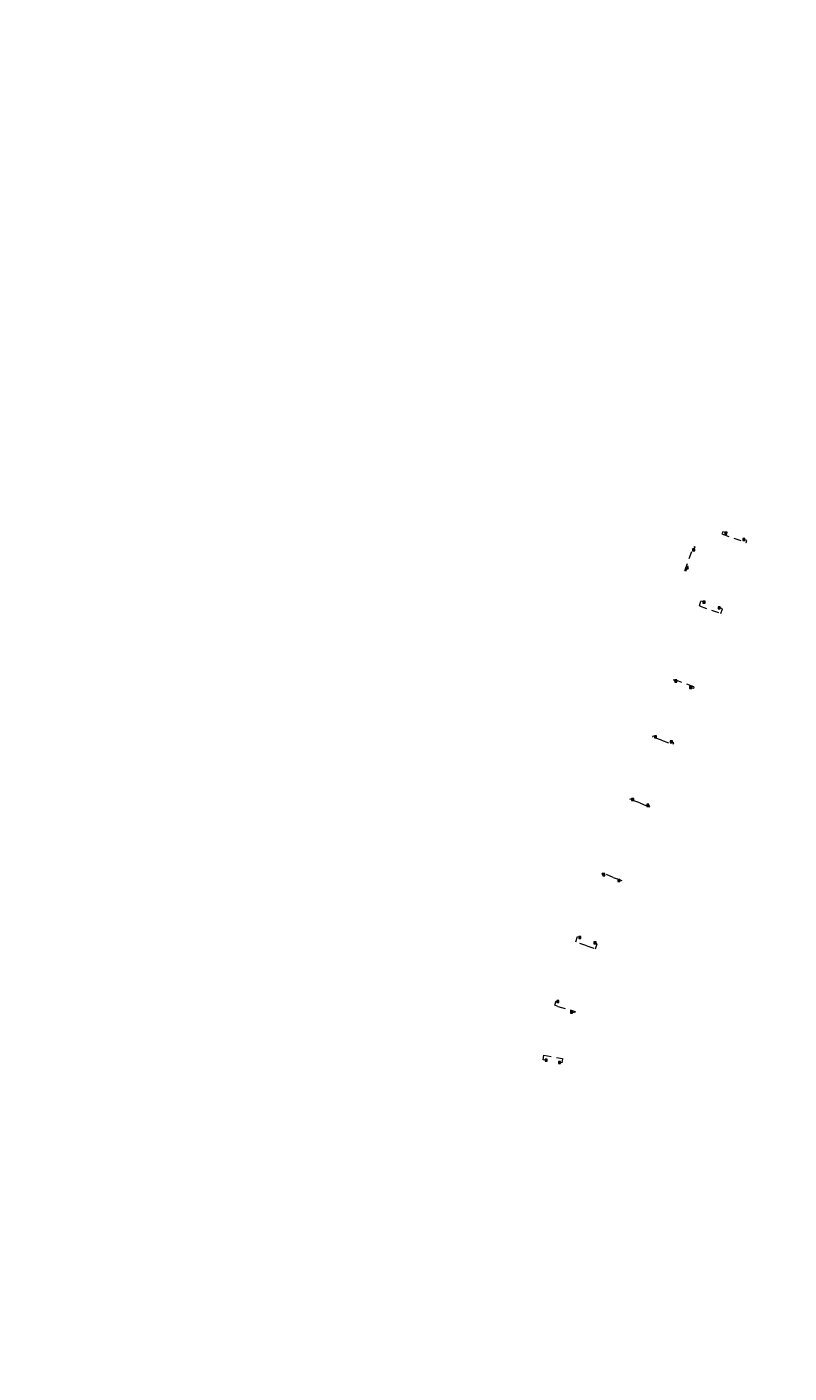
# Model space of a CAD drawing. Header units: inches. Extents: x 0 to 191500, y 0 to 342750.
# Tile 199 of 256: x 185538 to 185795, y 332098 to 332553. Entities that reach past the tile are written whole.
import ezdxf
from ezdxf import colors
from ezdxf.entities.mleader import LeaderData, LeaderLine
from ezdxf.math import Vec2, Vec3

# ---------------------------------------------------------------- set-up
doc = ezdxf.new("R2010")
doc.units = ezdxf.units.IN
doc.header["$MEASUREMENT"] = 0
doc.linetypes.add('RI-HWA_KOLKAANSLUITING', pattern=[4.3, 2.5, -1.8])
for name, color, linetype, lineweight in [('ECW', 150, 'Continuous', 20), ('N-WE-RI-HWA_KOLK-S', 150, 'Continuous', 20), ('N-WE-RI-HWA_KOLKAANSLUITING', 150, 'RI-HWA_KOLKAANSLUITING', 20), ('Tekst algemeen', 7, 'Continuous', 20)]:
    doc.layers.add(name, color=color, linetype=linetype, lineweight=lineweight)
picture_1 = doc.add_image_def('image1.ecw', size_in_pixel=(220000, 285000))

msp = doc.modelspace()

# ---------------------------------------------------------------- linework, layer by layer
at = {"layer": 'N-WE-RI-HWA_KOLK-S'}
for p, q in [((185773.74627, 332382.23416), (185773.74478, 332381.53771)), ((185773.74478, 332381.53771), (185774.44273, 332382.23267)), ((185773.74478, 332381.53771), (185774.44123, 332381.53621)), ((185773.74627, 332382.23416), (185774.44123, 332381.53621)), ((185774.44273, 332382.23267), (185773.74627, 332382.23416)), ((185774.44123, 332381.53621), (185774.44273, 332382.23267)), ((185779.74241, 332380.11334), (185779.74092, 332379.41689)), ((185779.74092, 332379.41689), (185780.43887, 332380.11184)), ((185779.74092, 332379.41689), (185780.43737, 332379.41539)), ((185779.74241, 332380.11334), (185780.43737, 332379.41539)), ((185780.43887, 332380.11184), (185779.74241, 332380.11334)), ((185780.43737, 332379.41539), (185780.43887, 332380.11184)), ((185762.84708, 332376.62146), (185762.84558, 332375.925)), ((185762.84558, 332375.925), (185763.54353, 332376.61996)), ((185762.84558, 332375.925), (185763.54203, 332375.92351)), ((185762.84708, 332376.62146), (185763.54203, 332375.92351)), ((185763.54353, 332376.61996), (185762.84708, 332376.62146)), ((185763.54203, 332375.92351), (185763.54353, 332376.61996)), ((185760.63808, 332370.60115), (185760.63659, 332369.9047)), ((185760.63659, 332369.9047), (185761.33454, 332370.59965)), ((185760.63808, 332370.60115), (185761.33304, 332369.9032)), ((185761.33454, 332370.59965), (185760.63808, 332370.60115)), ((185761.33304, 332369.9032), (185761.33454, 332370.59965)), ((185760.63659, 332369.9047), (185761.33304, 332369.9032)), ((185766.32736, 332358.91944), (185766.32586, 332358.22298)), ((185766.32586, 332358.22298), (185767.02381, 332358.91794)), ((185766.32586, 332358.22298), (185767.02232, 332358.22149)), ((185766.32736, 332358.91944), (185767.02232, 332358.22149)), ((185767.02381, 332358.91794), (185766.32736, 332358.91944)), ((185767.02232, 332358.22149), (185767.02381, 332358.91794)), ((185771.49178, 332357.03386), (185771.49028, 332356.33741)), ((185771.49028, 332356.33741), (185772.18823, 332357.03237)), ((185771.49178, 332357.03386), (185772.18674, 332356.33592)), ((185772.18823, 332357.03237), (185771.49178, 332357.03386)), ((185772.18674, 332356.33592), (185772.18823, 332357.03237)), ((185771.49028, 332356.33741), (185772.18674, 332356.33592)), ((185756.86146, 332332.35338), (185756.85996, 332331.65693)), ((185756.85996, 332331.65693), (185757.55791, 332332.35189)), ((185756.85996, 332331.65693), (185757.55641, 332331.65543)), ((185756.86146, 332332.35338), (185757.55641, 332331.65543)), ((185757.55791, 332332.35189), (185756.86146, 332332.35338)), ((185757.55641, 332331.65543), (185757.55791, 332332.35189)), ((185761.8408, 332330.12972), (185761.8393, 332329.43326)), ((185761.8393, 332329.43326), (185762.53725, 332330.12822)), ((185761.8393, 332329.43326), (185762.53575, 332329.43177)), ((185761.8408, 332330.12972), (185762.53575, 332329.43177)), ((185762.53725, 332330.12822), (185761.8408, 332330.12972)), ((185762.53575, 332329.43177), (185762.53725, 332330.12822)), ((185749.99232, 332313.50658), (185749.99083, 332312.81013)), ((185749.99083, 332312.81013), (185750.68877, 332313.50509)), ((185749.99083, 332312.81013), (185750.68728, 332312.80863)), ((185749.99232, 332313.50658), (185750.68728, 332312.80863)), ((185750.68877, 332313.50509), (185749.99232, 332313.50658)), ((185750.68728, 332312.80863), (185750.68877, 332313.50509)), ((185755.31051, 332311.84731), (185755.30901, 332311.15086)), ((185755.30901, 332311.15086), (185756.00696, 332311.84582)), ((185755.30901, 332311.15086), (185756.00546, 332311.14936)), ((185755.31051, 332311.84731), (185756.00546, 332311.14936)), ((185756.00696, 332311.84582), (185755.31051, 332311.84731)), ((185756.00546, 332311.14936), (185756.00696, 332311.84582)), ((185742.2762, 332292.41718), (185742.2747, 332291.72073)), ((185742.2747, 332291.72073), (185742.97265, 332292.41568)), ((185742.2747, 332291.72073), (185742.97115, 332291.71923)), ((185742.2762, 332292.41718), (185742.97115, 332291.71923)), ((185742.97265, 332292.41568), (185742.2762, 332292.41718)), ((185742.97115, 332291.71923), (185742.97265, 332292.41568)), ((185747.36754, 332290.41481), (185747.36604, 332289.71836)), ((185747.36604, 332289.71836), (185748.06399, 332290.41332)), ((185747.36604, 332289.71836), (185748.0625, 332289.71687)), ((185747.36754, 332290.41481), (185748.0625, 332289.71687)), ((185748.06399, 332290.41332), (185747.36754, 332290.41481)), ((185748.0625, 332289.71687), (185748.06399, 332290.41332)), ((185732.50533, 332267.01087), (185732.50383, 332266.31442)), ((185732.50383, 332266.31442), (185733.20178, 332267.00937)), ((185732.50383, 332266.31442), (185733.20028, 332266.31292)), ((185732.50533, 332267.01087), (185733.20028, 332266.31292)), ((185733.20178, 332267.00937), (185732.50533, 332267.01087)), ((185733.20028, 332266.31292), (185733.20178, 332267.00937)), ((185737.60279, 332265.08502), (185737.6013, 332264.38857)), ((185737.6013, 332264.38857), (185738.29924, 332265.08353)), ((185737.6013, 332264.38857), (185738.29775, 332264.38707)), ((185737.60279, 332265.08502), (185738.29775, 332264.38707)), ((185738.29924, 332265.08353), (185737.60279, 332265.08502)), ((185738.29775, 332264.38707), (185738.29924, 332265.08353)), ((185724.4279, 332245.83239), (185724.4264, 332245.13594)), ((185724.4264, 332245.13594), (185725.12435, 332245.83089)), ((185724.4264, 332245.13594), (185725.12286, 332245.13444)), ((185724.4279, 332245.83239), (185725.12286, 332245.13444)), ((185725.12435, 332245.83089), (185724.4279, 332245.83239)), ((185725.12286, 332245.13444), (185725.12435, 332245.83089)), ((185729.56411, 332243.99332), (185729.56261, 332243.29687)), ((185729.56261, 332243.29687), (185730.26056, 332243.99183)), ((185729.56261, 332243.29687), (185730.25907, 332243.29537)), ((185729.56411, 332243.99332), (185730.25907, 332243.29537)), ((185730.26056, 332243.99183), (185729.56411, 332243.99332)), ((185730.25907, 332243.29537), (185730.26056, 332243.99183)), ((185717.00923, 332224.23846), (185717.00773, 332223.54201)), ((185717.00773, 332223.54201), (185717.70568, 332224.23696)), ((185717.00773, 332223.54201), (185717.70418, 332223.54051)), ((185717.00923, 332224.23846), (185717.70418, 332223.54051)), ((185717.70568, 332224.23696), (185717.00923, 332224.23846)), ((185717.70418, 332223.54051), (185717.70568, 332224.23696)), ((185721.65083, 332220.66568), (185721.64933, 332219.96923)), ((185721.64933, 332219.96923), (185722.34728, 332220.66418)), ((185721.65083, 332220.66568), (185722.34578, 332219.96773)), ((185722.34728, 332220.66418), (185721.65083, 332220.66568)), ((185722.34578, 332219.96773), (185722.34728, 332220.66418)), ((185721.64933, 332219.96923), (185722.34578, 332219.96773)), ((185713.12774, 332204.40494), (185713.12624, 332203.70849)), ((185713.12624, 332203.70849), (185713.82419, 332204.40344)), ((185713.12624, 332203.70849), (185713.82269, 332203.70699)), ((185713.12774, 332204.40494), (185713.82269, 332203.70699)), ((185713.82419, 332204.40344), (185713.12774, 332204.40494)), ((185713.82269, 332203.70699), (185713.82419, 332204.40344)), ((185717.58743, 332203.65406), (185717.58593, 332202.9576)), ((185717.58593, 332202.9576), (185718.28388, 332203.65256)), ((185717.58593, 332202.9576), (185718.28239, 332202.95611)), ((185717.58743, 332203.65406), (185718.28239, 332202.95611)), ((185718.28388, 332203.65256), (185717.58743, 332203.65406)), ((185718.28239, 332202.95611), (185718.28388, 332203.65256))]:
    msp.add_line(p, q, dxfattribs=at)
at = {"layer": 'N-WE-RI-HWA_KOLKAANSLUITING'}
for p, q in [((185773.002, 332382.398), (185772.733, 332381.632)), ((185772.733, 332381.632), (185780.88, 332378.766)), ((185773.918, 332382.075), (185772.999, 332382.399)), ((185781.093, 332379.373), (185780.3, 332379.652)), ((185780.88, 332378.766), (185781.093, 332379.373)), ((185760.251, 332369.294), (185763.225, 332377.391)), ((185763.225, 332377.391), (185763.567, 332377.271)), ((185763.567, 332377.271), (185763.306, 332376.537)), ((185760.251, 332369.294), (185760.626, 332369.183)), ((185760.626, 332369.183), (185760.936, 332370.032)), ((185765.205, 332357.345), (185765.66, 332358.96)), ((185765.205, 332357.345), (185772.375, 332354.822)), ((185766.47, 332358.675), (185765.66, 332358.96)), ((185772.877, 332356.387), (185772.122, 332356.653)), ((185772.375, 332354.822), (185772.92, 332356.371)), ((185756.528, 332332.557), (185756.437, 332332.251)), ((185756.437, 332332.251), (185756.995, 332332.065)), ((185763.273, 332330.018), (185756.528, 332332.557)), ((185763.107, 332329.511), (185762.442, 332329.75)), ((185763.273, 332330.018), (185763.107, 332329.511)), ((185749.408, 332313.095), (185749.544, 332313.459)), ((185752.403, 332312.011), (185749.408, 332313.095)), ((185749.544, 332313.459), (185750.18, 332313.232)), ((185752.403, 332312.011), (185756.259, 332310.643)), ((185756.485, 332311.142), (185755.759, 332311.46)), ((185756.259, 332310.643), (185756.485, 332311.142)), ((185741.766, 332292.038), (185741.902, 332292.356)), ((185745.044, 332290.939), (185741.766, 332292.038)), ((185741.902, 332292.356), (185742.492, 332292.129)), ((185745.044, 332290.939), (185748.254, 332289.446)), ((185748.391, 332289.787), (185747.914, 332289.992)), ((185748.254, 332289.446), (185748.391, 332289.787)), ((185732.44, 332267.288), (185732.224, 332266.856)), ((185732.224, 332266.856), (185732.656, 332266.802)), ((185736.086, 332265.672), (185732.44, 332267.288)), ((185736.086, 332265.672), (185738.861, 332264.802)), ((185738.7, 332264.424), (185738.214, 332264.694)), ((185738.861, 332264.802), (185738.7, 332264.424)), ((185723.408, 332244.02), (185724.056, 332245.749)), ((185727.18, 332242.591), (185723.408, 332244.02)), ((185724.056, 332245.749), (185724.595, 332245.533)), ((185730.046, 332241.643), (185730.639, 332243.372)), ((185730.639, 332243.372), (185730.154, 332243.534)), ((185727.18, 332242.591), (185730.046, 332241.643)), ((185716.314, 332222.624), (185716.769, 332224.11)), ((185717.434, 332222.192), (185716.314, 332222.624)), ((185716.769, 332224.11), (185717.156, 332223.983)), ((185717.434, 332222.192), (185723.201, 332220.536)), ((185723.046, 332220.072), (185722.295, 332220.296)), ((185723.201, 332220.536), (185723.046, 332220.072)), ((185712.383, 332204.214), (185712.64, 332205.721)), ((185713.248, 332204.057), (185712.383, 332204.214))]:
    msp.add_line(p, q, dxfattribs=at)
msp.add_lwpolyline([(185712.64, 332205.721), (185718.954, 332204.614), (185718.704, 332203.202), (185718.214, 332203.288)], dxfattribs=at)

# ---------------------------------------------------------------- pictures from other files: only their frames are drawn
at = {"layer": 'ECW'}
image = msp.add_image(picture_1, insert=(180500, 328500), size_in_units=(11000, 14250), dxfattribs=at)
image.dxf.flags = 7

# ---------------------------------------------------------------- leaders
at = {"layer": 'Tekst algemeen'}
ml = msp.add_multileader_mtext('Standard', dxfattribs=at)
ml.set_content('Grindkoffer', color=256)
ml.set_leader_properties()
ml.build(insert=Vec2(0, 0))
ml.multileader.update_dxf_attribs({"text_right_attachment_type": 6, "dogleg_length": 0.2, "arrow_head_size": 5})
ctx = ml.context
ctx.base_point, ctx.char_height, ctx.arrow_head_size, ctx.landing_gap_size, ctx.plane_origin, ctx.plane_x_axis, ctx.plane_y_axis = Vec3(185789.34017, 332982.33236), 0.5, 5, 0.2, Vec3(185787.00548, 332984.05412), Vec3(0.995206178, 0.097799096), Vec3(-0.097799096, 0.995206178)
ctx.right_attachment = 6
notes = []
notes.append((ctx, [(0, (0, 0, 0), (0, 0), (1, 0), 1, [])]))
ctx.mtext.insert, ctx.mtext.text_direction, ctx.mtext.rotation, ctx.mtext.flow_direction = Vec3(185789.51476, 332982.60072), Vec3(0.995206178, 0.097799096), 0.097955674, 5
for ctx, leaders in notes:
    for number, flags, end, landing, length, lines in leaders:
        leader = LeaderData()
        leader.index, (leader.has_last_leader_line, leader.has_dogleg_vector, leader.attachment_direction) = number, flags
        leader.last_leader_point, leader.dogleg_vector, leader.dogleg_length = Vec3(end), Vec3(landing), length
        for number, points, colour, breaks in lines:
            line = LeaderLine()
            line.index, line.vertices, line.color, line.breaks = number, Vec3.list(points), colors.encode_raw_color(colour), breaks
            leader.lines.append(line)
        ctx.leaders.append(leader)

doc.saveas('drawing.dxf')
